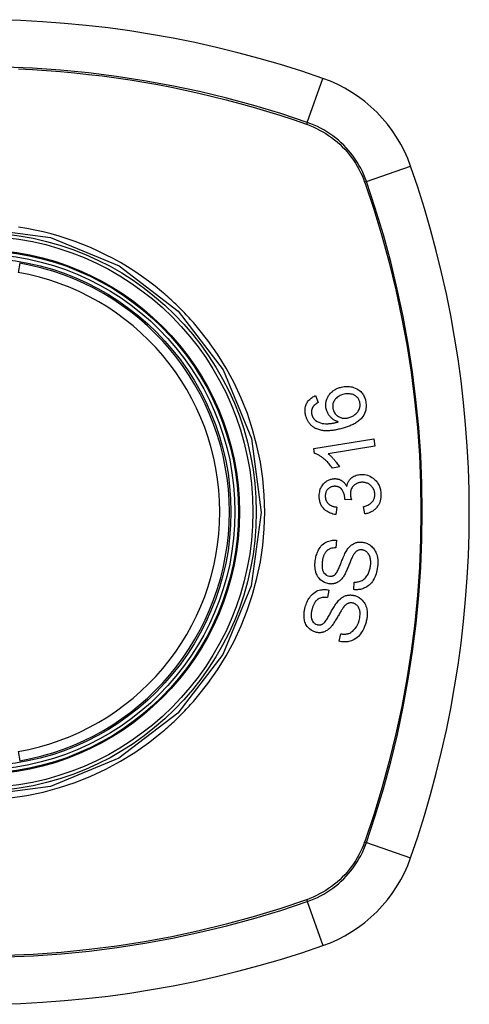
# Model space of a CAD drawing. Header units: inches. Extents: x 20 to 506, y 54 to 236.
# Tile 102 of 245: x 189.705 to 190.262, y 154.757 to 155.977. Entities that reach past the tile are written whole.
import ezdxf

# ---------------------------------------------------------------- set-up
doc = ezdxf.new("R2010")
doc.units = ezdxf.units.IN
doc.header["$MEASUREMENT"] = 0
doc.layers.add('Visible Edges(ANSI)', color=7, linetype='Continuous', lineweight=25)
doc.layers.add('Visible Tangent Edges(ANSI)', color=7, linetype='Continuous', lineweight=25)

msp = doc.modelspace()

# ---------------------------------------------------------------- linework, layer by layer
at = {"layer": 'Visible Edges(ANSI)'}
for p, q in [((190.0718, 155.5116), (190.0751, 155.503)), ((190.0694, 155.4458), (190.1437, 155.458)), ((190.1437, 155.458), (190.1452, 155.4489)), ((190.0704, 155.4399), (190.0694, 155.4458)), ((190.1452, 155.4489), (190.0873, 155.4394)), ((190.1013, 155.423), (190.0925, 155.4216)), ((190.1162, 155.3822), (190.1081, 155.3828)), ((190.0979, 155.3733), (190.0967, 155.3641)), ((190.1327, 155.3648), (190.1311, 155.374)), ((190.0975, 155.3321), (190.0969, 155.3226)), ((190.0883, 155.2704), (190.0864, 155.2611)), ((190.119, 155.271), (190.1195, 155.2804)), ((190.101, 155.2069), (190.1029, 155.2162))]:
    msp.add_line(p, q, dxfattribs=at)
at = {"layer": 'Visible Edges(ANSI)', "flags": 128}
for points in [[(190.0852, 155.4937), (190.0846, 155.4964), (190.0843, 155.4991), (190.0844, 155.5018), (190.0849, 155.5044), (190.0856, 155.5069), (190.0865, 155.5089), (190.0873, 155.5105), (190.0879, 155.5116), (190.0886, 155.5125), (190.0893, 155.5134), (190.09, 155.5143), (190.0908, 155.5151), (190.0916, 155.5159), (190.0925, 155.5167), (190.0933, 155.5174), (190.0943, 155.518), (190.0952, 155.5186), (190.0962, 155.5192), (190.0972, 155.5197), (190.0982, 155.5202), (190.0992, 155.5206), (190.1003, 155.521), (190.1014, 155.5214), (190.1024, 155.5217)], [(190.1056, 155.5128), (190.1044, 155.5124), (190.1031, 155.5119), (190.1019, 155.5114), (190.1008, 155.5108), (190.0996, 155.5101), (190.0986, 155.5094), (190.0975, 155.5085), (190.0966, 155.5076), (190.0958, 155.5066), (190.0951, 155.5057), (190.0946, 155.5047), (190.0941, 155.5039), (190.0938, 155.5031), (190.0935, 155.5024), (190.0933, 155.5016), (190.0931, 155.5008), (190.093, 155.4999), (190.0929, 155.4991), (190.0929, 155.4983), (190.0929, 155.4974), (190.093, 155.4966), (190.0931, 155.4958), (190.0933, 155.495), (190.0935, 155.4941)], [(190.1024, 155.5217), (190.104, 155.5221), (190.1056, 155.5225), (190.1072, 155.5227), (190.1089, 155.5228), (190.1105, 155.5229), (190.1121, 155.5229), (190.1137, 155.5227), (190.1153, 155.5225), (190.117, 155.5222), (190.1189, 155.5216), (190.1209, 155.5209), (190.1229, 155.5199), (190.1248, 155.5188), (190.1263, 155.5176), (190.1276, 155.5165), (190.1285, 155.5155), (190.1294, 155.5145), (190.1302, 155.5134), (190.1309, 155.5123), (190.1316, 155.5112), (190.1321, 155.51), (190.1327, 155.5087), (190.1331, 155.5075), (190.1335, 155.5062)], [(190.1264, 155.5039), (190.1261, 155.5047), (190.1258, 155.5054), (190.1255, 155.5061), (190.1252, 155.5068), (190.1248, 155.5074), (190.1243, 155.5081), (190.1239, 155.5087), (190.1233, 155.5092), (190.1228, 155.5098), (190.1222, 155.5103), (190.1216, 155.5108), (190.121, 155.5112), (190.1203, 155.5116), (190.1197, 155.512), (190.119, 155.5123), (190.1181, 155.5127), (190.117, 155.5131), (190.1156, 155.5134), (190.114, 155.5137), (190.1123, 155.5138), (190.1106, 155.5137), (190.1089, 155.5135), (190.1073, 155.5132), (190.1056, 155.5128)], [(190.0597, 155.4859), (190.0594, 155.4872), (190.0591, 155.4886), (190.0589, 155.4899), (190.0587, 155.4912), (190.0587, 155.4926), (190.0587, 155.4939), (190.0588, 155.4952), (190.059, 155.4965), (190.0593, 155.4978), (190.0596, 155.4991), (190.0601, 155.5003), (190.0606, 155.5015), (190.0612, 155.5026), (190.0619, 155.5037), (190.0627, 155.5048), (190.0635, 155.5058), (190.0644, 155.5067), (190.0653, 155.5076), (190.0663, 155.5084), (190.0673, 155.5091), (190.0684, 155.5098), (190.0695, 155.5105), (190.0707, 155.511), (190.0718, 155.5116)], [(190.0751, 155.503), (190.0747, 155.5028), (190.0744, 155.5026), (190.0741, 155.5025), (190.0738, 155.5023), (190.0735, 155.5021), (190.0732, 155.5019), (190.0729, 155.5017), (190.0726, 155.5015), (190.0723, 155.5013), (190.072, 155.501), (190.0717, 155.5008), (190.0714, 155.5006), (190.0711, 155.5004), (190.0708, 155.5001), (190.0705, 155.4999), (190.0703, 155.4997), (190.07, 155.4994), (190.0697, 155.4992), (190.0695, 155.4989), (190.0693, 155.4986), (190.069, 155.4983), (190.0688, 155.4981), (190.0686, 155.4978), (190.0684, 155.4975)], [(190.1335, 155.5062), (190.1346, 155.4997), (190.1339, 155.4933), (190.1316, 155.4874), (190.1291, 155.4838), (190.1281, 155.4827), (190.1271, 155.4817), (190.1261, 155.4809), (190.1251, 155.48), (190.124, 155.4792), (190.1229, 155.4785), (190.1218, 155.4778), (190.1207, 155.4771), (190.1195, 155.4765), (190.1183, 155.4758), (190.1171, 155.4753), (190.1159, 155.4747), (190.1146, 155.4742), (190.1134, 155.4737), (190.1121, 155.4732), (190.1108, 155.4727), (190.1096, 155.4723), (190.1083, 155.4719), (190.107, 155.4715), (190.1058, 155.4711)], [(190.1132, 155.4843), (190.1144, 155.4846), (190.1154, 155.485), (190.1165, 155.4855), (190.1175, 155.486), (190.1185, 155.4866), (190.1195, 155.4872), (190.1205, 155.488), (190.1214, 155.4887), (190.1223, 155.4896), (190.1231, 155.4904), (190.1239, 155.4913), (190.1246, 155.4923), (190.1252, 155.4933), (190.1257, 155.4944), (190.1261, 155.4955), (190.1264, 155.4966), (190.1266, 155.4976), (190.1268, 155.4985), (190.1269, 155.4995), (190.1269, 155.5004), (190.1268, 155.5013), (190.1267, 155.5021), (190.1266, 155.503), (190.1264, 155.5039)], [(190.0684, 155.4975), (190.0682, 155.4971), (190.068, 155.4967), (190.0678, 155.4963), (190.0676, 155.4959), (190.0674, 155.4955), (190.0673, 155.4951), (190.0672, 155.4947), (190.067, 155.4943), (190.0669, 155.4939), (190.0668, 155.4935), (190.0668, 155.4931), (190.0667, 155.4926), (190.0666, 155.4922), (190.0666, 155.4918), (190.0666, 155.4913), (190.0666, 155.4909), (190.0666, 155.4905), (190.0666, 155.49), (190.0667, 155.4896), (190.0668, 155.4892), (190.0668, 155.4887), (190.0669, 155.4883), (190.067, 155.4879), (190.0671, 155.4875)], [(190.0998, 155.4789), (190.0991, 155.4792), (190.0984, 155.4794), (190.0977, 155.4797), (190.097, 155.48), (190.0963, 155.4804), (190.0956, 155.4807), (190.0949, 155.4811), (190.0942, 155.4815), (190.0935, 155.4819), (190.0929, 155.4824), (190.0922, 155.483), (190.0915, 155.4835), (190.0909, 155.4842), (190.0902, 155.4848), (190.0896, 155.4856), (190.0889, 155.4864), (190.0883, 155.4872), (190.0877, 155.4881), (190.0872, 155.4889), (190.0867, 155.4899), (190.0863, 155.4908), (190.0859, 155.4917), (190.0855, 155.4927), (190.0852, 155.4937)], [(190.0935, 155.4941), (190.094, 155.4928), (190.0946, 155.4914), (190.0953, 155.4902), (190.0961, 155.489), (190.097, 155.488), (190.098, 155.487), (190.099, 155.4863), (190.1, 155.4856), (190.1008, 155.4852), (190.1016, 155.4848), (190.1024, 155.4845), (190.1032, 155.4842), (190.104, 155.4839), (190.1048, 155.4837), (190.1057, 155.4836), (190.1065, 155.4835), (190.1074, 155.4835), (190.1082, 155.4835), (190.1091, 155.4835), (190.1099, 155.4836), (190.1108, 155.4837), (190.1116, 155.4839), (190.1124, 155.4841), (190.1132, 155.4843)], [(190.0732, 155.4702), (190.0724, 155.4705), (190.0716, 155.4709), (190.0708, 155.4713), (190.07, 155.4718), (190.0693, 155.4722), (190.0686, 155.4727), (190.0679, 155.4733), (190.0672, 155.4738), (190.0665, 155.4744), (190.0659, 155.475), (190.0653, 155.4757), (190.0647, 155.4763), (190.0641, 155.477), (190.0636, 155.4778), (190.0631, 155.4785), (190.0626, 155.4793), (190.0621, 155.4801), (190.0617, 155.4809), (190.0613, 155.4817), (190.0609, 155.4825), (190.0606, 155.4833), (190.0603, 155.4842), (190.06, 155.4851), (190.0597, 155.4859)], [(190.0671, 155.4875), (190.0672, 155.4871), (190.0673, 155.4868), (190.0675, 155.4865), (190.0676, 155.4861), (190.0677, 155.4858), (190.0679, 155.4855), (190.068, 155.4852), (190.0682, 155.4849), (190.0683, 155.4846), (190.0685, 155.4843), (190.0687, 155.484), (190.0689, 155.4837), (190.069, 155.4834), (190.0692, 155.4831), (190.0695, 155.4829), (190.0697, 155.4826), (190.0699, 155.4823), (190.0701, 155.4821), (190.0704, 155.4818), (190.0706, 155.4816), (190.0708, 155.4814), (190.0711, 155.4812), (190.0714, 155.4809), (190.0716, 155.4807)], [(190.0716, 155.4807), (190.0736, 155.4794), (190.0756, 155.4784), (190.0778, 155.4776), (190.08, 155.4771), (190.0821, 155.4767), (190.0839, 155.4766), (190.0854, 155.4765), (190.0864, 155.4766), (190.0872, 155.4766), (190.0881, 155.4767), (190.0889, 155.4767), (190.0898, 155.4768), (190.0906, 155.477), (190.0915, 155.4771), (190.0923, 155.4772), (190.0932, 155.4774), (190.094, 155.4775), (190.0949, 155.4777), (190.0957, 155.4779), (190.0966, 155.4781), (190.0974, 155.4783), (190.0982, 155.4785), (190.0991, 155.4787), (190.0998, 155.4789)], [(190.1058, 155.4711), (190.1044, 155.4707), (190.1029, 155.4704), (190.1015, 155.47), (190.1001, 155.4697), (190.0987, 155.4694), (190.0972, 155.4691), (190.0958, 155.4688), (190.0944, 155.4686), (190.093, 155.4684), (190.0916, 155.4682), (190.0902, 155.4681), (190.0888, 155.468), (190.0874, 155.4679), (190.0861, 155.4679), (190.0847, 155.4679), (190.0834, 155.4679), (190.0821, 155.468), (190.0808, 155.4682), (190.0795, 155.4684), (190.0782, 155.4686), (190.0769, 155.4689), (190.0756, 155.4693), (190.0744, 155.4697), (190.0732, 155.4702)], [(190.0925, 155.4216), (190.0914, 155.4231), (190.0904, 155.4244), (190.0894, 155.4257), (190.0884, 155.427), (190.0874, 155.4281), (190.0864, 155.4292), (190.0854, 155.4302), (190.0844, 155.4311), (190.0834, 155.432), (190.0825, 155.4328), (190.0816, 155.4335), (190.0807, 155.4342), (190.0798, 155.4349), (190.079, 155.4355), (190.0782, 155.436), (190.0774, 155.4366), (190.0766, 155.4371), (190.0757, 155.4376), (190.0749, 155.438), (190.074, 155.4385), (190.0731, 155.4389), (190.0722, 155.4393), (190.0713, 155.4396), (190.0704, 155.4399)], [(190.0873, 155.4394), (190.0879, 155.439), (190.0884, 155.4386), (190.0889, 155.4381), (190.0894, 155.4377), (190.0899, 155.4372), (190.0904, 155.4368), (190.0909, 155.4363), (190.0914, 155.4358), (190.0919, 155.4353), (190.0923, 155.4348), (190.0928, 155.4343), (190.0933, 155.4338), (190.0937, 155.4333), (190.0942, 155.4328), (190.0947, 155.4322), (190.0952, 155.4315), (190.0959, 155.4307), (190.0966, 155.4298), (190.0974, 155.4288), (190.0982, 155.4278), (190.099, 155.4266), (190.0998, 155.4255), (190.1005, 155.4243), (190.1013, 155.423)], [(190.0763, 155.3857), (190.0762, 155.3873), (190.0763, 155.389), (190.0765, 155.3906), (190.0768, 155.3922), (190.0771, 155.3938), (190.0776, 155.3953), (190.0782, 155.3968), (190.0789, 155.3983), (190.0797, 155.3996), (190.0806, 155.4009), (190.0815, 155.4022), (190.0826, 155.4033), (190.0837, 155.4042), (190.0847, 155.4051), (190.0858, 155.4058), (190.0868, 155.4063), (190.0877, 155.4068), (190.0887, 155.4072), (190.0896, 155.4076), (190.0906, 155.4079), (190.0916, 155.4081), (190.0926, 155.4083), (190.0936, 155.4085), (190.0946, 155.4085)], [(190.0946, 155.4085), (190.0953, 155.4086), (190.096, 155.4086), (190.0967, 155.4085), (190.0974, 155.4085), (190.0981, 155.4084), (190.0988, 155.4082), (190.0994, 155.4081), (190.1001, 155.4079), (190.1008, 155.4077), (190.1014, 155.4074), (190.1021, 155.4072), (190.1027, 155.4068), (190.1034, 155.4065), (190.1042, 155.406), (190.1049, 155.4055), (190.1056, 155.405), (190.1063, 155.4043), (190.107, 155.4037), (190.1076, 155.403), (190.1083, 155.4022), (190.1088, 155.4014), (190.1094, 155.4006), (190.1099, 155.3998), (190.1103, 155.3989)], [(190.1103, 155.3989), (190.1105, 155.3997), (190.1107, 155.4005), (190.1109, 155.4012), (190.1111, 155.402), (190.1114, 155.4027), (190.1117, 155.4035), (190.112, 155.4042), (190.1124, 155.4049), (190.1128, 155.4056), (190.1132, 155.4062), (190.1137, 155.4069), (190.1141, 155.4075), (190.1147, 155.4081), (190.1152, 155.4087), (190.116, 155.4093), (190.1168, 155.4101), (190.1179, 155.4108), (190.1192, 155.4115), (190.1206, 155.4122), (190.122, 155.4127), (190.1235, 155.4131), (190.125, 155.4134), (190.1266, 155.4136), (190.1281, 155.4138)], [(190.1287, 155.404), (190.1279, 155.4039), (190.127, 155.4038), (190.1262, 155.4037), (190.1254, 155.4035), (190.1246, 155.4033), (190.1238, 155.403), (190.123, 155.4027), (190.1222, 155.4023), (190.1215, 155.4019), (190.1208, 155.4014), (190.1201, 155.4009), (190.1194, 155.4003), (190.1188, 155.3997), (190.1182, 155.3991), (190.1176, 155.3983), (190.117, 155.3974), (190.1164, 155.3965), (190.116, 155.3954), (190.1156, 155.3944), (190.1153, 155.3933), (190.115, 155.3921), (190.1149, 155.391), (190.1148, 155.3898), (190.1149, 155.3887)], [(190.1281, 155.4138), (190.1301, 155.4138), (190.1322, 155.4136), (190.1342, 155.4133), (190.1361, 155.4128), (190.138, 155.4121), (190.1398, 155.4112), (190.1416, 155.4101), (190.1432, 155.409), (190.1445, 155.4078), (190.1457, 155.4067), (190.1467, 155.4057), (190.1475, 155.4046), (190.1483, 155.4036), (190.149, 155.4024), (190.1497, 155.4013), (190.1503, 155.4001), (190.1508, 155.3988), (190.1513, 155.3976), (190.1517, 155.3963), (190.152, 155.395), (190.1523, 155.3937), (190.1525, 155.3923), (190.1526, 155.391), (190.1527, 155.3896)], [(190.1451, 155.3893), (190.145, 155.3905), (190.1448, 155.3917), (190.1446, 155.3929), (190.1442, 155.394), (190.1438, 155.3951), (190.1432, 155.3962), (190.1426, 155.3972), (190.1419, 155.3981), (190.1412, 155.399), (190.1405, 155.3997), (190.1398, 155.4003), (190.139, 155.4009), (190.1383, 155.4015), (190.1375, 155.402), (190.1367, 155.4024), (190.1359, 155.4028), (190.135, 155.4031), (190.1341, 155.4034), (190.1333, 155.4036), (190.1324, 155.4038), (190.1315, 155.4039), (190.1306, 155.404), (190.1297, 155.404), (190.1287, 155.404)], [(190.0949, 155.3991), (190.0942, 155.399), (190.0934, 155.3989), (190.0926, 155.3988), (190.0919, 155.3986), (190.0912, 155.3983), (190.0904, 155.398), (190.0898, 155.3977), (190.0891, 155.3973), (190.0885, 155.3969), (190.0878, 155.3964), (190.0873, 155.3958), (190.0867, 155.3953), (190.0862, 155.3946), (190.0857, 155.394), (190.0853, 155.3933), (190.0849, 155.3926), (190.0846, 155.3918), (190.0843, 155.3911), (190.0841, 155.3903), (190.084, 155.3895), (190.0839, 155.3887), (190.0838, 155.3879), (190.0838, 155.3871), (190.0838, 155.3862)], [(190.1081, 155.3843), (190.1076, 155.388), (190.1065, 155.3915), (190.1048, 155.3945), (190.1034, 155.3962), (190.1028, 155.3967), (190.1025, 155.397), (190.1021, 155.3972), (190.1017, 155.3975), (190.1014, 155.3977), (190.101, 155.3979), (190.1006, 155.3981), (190.1002, 155.3983), (190.0997, 155.3984), (190.0993, 155.3986), (190.0989, 155.3987), (190.0985, 155.3988), (190.098, 155.3989), (190.0976, 155.3989), (190.0971, 155.399), (190.0967, 155.399), (190.0963, 155.3991), (190.0958, 155.3991), (190.0954, 155.3991), (190.0949, 155.3991)], [(190.0967, 155.3641), (190.095, 155.3643), (190.0933, 155.3647), (190.0917, 155.3652), (190.09, 155.3657), (190.0885, 155.3664), (190.0869, 155.3672), (190.0855, 155.3681), (190.0842, 155.369), (190.0831, 155.37), (190.0822, 155.3709), (190.0814, 155.3718), (190.0807, 155.3727), (190.08, 155.3736), (190.0794, 155.3746), (190.0788, 155.3756), (190.0783, 155.3766), (190.0779, 155.3777), (190.0775, 155.3788), (190.0771, 155.3799), (190.0769, 155.381), (190.0766, 155.3822), (190.0765, 155.3834), (190.0763, 155.3845), (190.0763, 155.3857)], [(190.0838, 155.3862), (190.0839, 155.3849), (190.0841, 155.3836), (190.0845, 155.3824), (190.0849, 155.3812), (190.0855, 155.3801), (190.0862, 155.3791), (190.0868, 155.3783), (190.0874, 155.3776), (190.088, 155.3771), (190.0885, 155.3766), (190.0891, 155.3762), (190.0897, 155.3758), (190.0903, 155.3755), (190.091, 155.3751), (190.0916, 155.3748), (190.0923, 155.3746), (190.093, 155.3743), (190.0937, 155.3741), (190.0944, 155.3739), (190.0951, 155.3738), (190.0958, 155.3736), (190.0965, 155.3735), (190.0972, 155.3734), (190.0979, 155.3733)], [(190.1081, 155.3828), (190.1081, 155.3829), (190.1081, 155.383), (190.1081, 155.383), (190.1081, 155.3831), (190.1081, 155.3832), (190.1081, 155.3832), (190.1081, 155.3833), (190.1081, 155.3833), (190.1081, 155.3834), (190.1081, 155.3835), (190.1081, 155.3835), (190.1081, 155.3836), (190.1081, 155.3837), (190.1081, 155.3837), (190.1081, 155.3838), (190.1081, 155.3838), (190.1081, 155.3839), (190.1081, 155.384), (190.1081, 155.384), (190.1081, 155.3841), (190.1081, 155.3841), (190.1081, 155.3842), (190.1081, 155.3843), (190.1081, 155.3843)], [(190.1149, 155.3887), (190.1149, 155.3884), (190.1149, 155.3881), (190.1149, 155.3879), (190.1149, 155.3876), (190.115, 155.3873), (190.115, 155.3871), (190.1151, 155.3868), (190.1151, 155.3865), (190.1152, 155.3862), (190.1152, 155.386), (190.1153, 155.3857), (190.1153, 155.3854), (190.1154, 155.3852), (190.1154, 155.3849), (190.1155, 155.3846), (190.1156, 155.3843), (190.1157, 155.3841), (190.1157, 155.3838), (190.1158, 155.3835), (190.1159, 155.3833), (190.116, 155.383), (190.116, 155.3828), (190.1161, 155.3825), (190.1162, 155.3822)], [(190.1311, 155.374), (190.1321, 155.3742), (190.1332, 155.3746), (190.1343, 155.3749), (190.1354, 155.3754), (190.1365, 155.3758), (190.1375, 155.3763), (190.1385, 155.3769), (190.1394, 155.3775), (190.1403, 155.3782), (190.1412, 155.3789), (190.1419, 155.3797), (190.1426, 155.3805), (190.1431, 155.3812), (190.1435, 155.3819), (190.1438, 155.3826), (190.1441, 155.3833), (190.1444, 155.384), (190.1446, 155.3847), (190.1448, 155.3855), (190.1449, 155.3862), (190.145, 155.387), (190.1451, 155.3878), (190.1451, 155.3885), (190.1451, 155.3893)], [(190.1527, 155.3896), (190.1527, 155.3875), (190.1526, 155.3853), (190.1523, 155.3832), (190.1518, 155.3811), (190.1512, 155.3791), (190.1504, 155.3772), (190.1495, 155.3756), (190.1486, 155.3743), (190.1478, 155.3732), (190.147, 155.3722), (190.1462, 155.3714), (190.1453, 155.3705), (190.1444, 155.3698), (190.1435, 155.369), (190.1425, 155.3684), (190.1415, 155.3678), (190.1404, 155.3672), (190.1394, 155.3667), (190.1383, 155.3663), (190.1372, 155.3659), (190.1361, 155.3655), (190.135, 155.3652), (190.1338, 155.365), (190.1327, 155.3648)], [(190.0714, 155.3072), (190.0716, 155.3088), (190.0719, 155.3103), (190.0722, 155.3118), (190.0726, 155.3133), (190.0731, 155.3147), (190.0736, 155.3162), (190.0741, 155.3176), (190.0748, 155.319), (190.0755, 155.3204), (190.0763, 155.3217), (190.0772, 155.3232), (190.0784, 155.3247), (190.0798, 155.3263), (190.0815, 155.3277), (190.0832, 155.3289), (190.085, 155.3299), (190.0866, 155.3307), (190.0882, 155.3312), (190.0897, 155.3316), (190.0913, 155.3319), (190.0928, 155.3321), (190.0944, 155.3322), (190.0959, 155.3322), (190.0975, 155.3321)], [(190.1103, 155.3196), (190.111, 155.3207), (190.1118, 155.3218), (190.1126, 155.3228), (190.1135, 155.3238), (190.1144, 155.3248), (190.1154, 155.3256), (190.1164, 155.3264), (190.1175, 155.3271), (190.1185, 155.3277), (190.1194, 155.3282), (190.1203, 155.3286), (190.1212, 155.3289), (190.122, 155.3292), (190.1227, 155.3294), (190.1235, 155.3296), (190.1242, 155.3297), (190.125, 155.3298), (190.1257, 155.3299), (190.1264, 155.3299), (190.1272, 155.3299), (190.1279, 155.3299), (190.1287, 155.3299), (190.1294, 155.3298), (190.1302, 155.3297)], [(190.1302, 155.3297), (190.1313, 155.3295), (190.1325, 155.3293), (190.1336, 155.3289), (190.1348, 155.3285), (190.1359, 155.3281), (190.1369, 155.3275), (190.138, 155.3269), (190.139, 155.3263), (190.1399, 155.3255), (190.1409, 155.3247), (190.142, 155.3238), (190.1429, 155.3227), (190.1439, 155.3215), (190.1448, 155.3202), (190.1456, 155.3188), (190.1463, 155.3174), (190.1469, 155.316), (190.1475, 155.3145), (190.148, 155.3128), (190.1484, 155.3107), (190.1488, 155.3081), (190.149, 155.3051), (190.1489, 155.3021), (190.1486, 155.2991)], [(190.0969, 155.3226), (190.0953, 155.3226), (190.0936, 155.3225), (190.092, 155.3222), (190.0904, 155.3218), (190.0889, 155.3212), (190.0874, 155.3204), (190.0862, 155.3195), (190.0852, 155.3186), (190.0845, 155.3179), (190.084, 155.3172), (190.0835, 155.3165), (190.0831, 155.3159), (190.0827, 155.3151), (190.0823, 155.3144), (190.082, 155.3136), (190.0817, 155.3129), (190.0814, 155.3121), (190.0811, 155.3113), (190.0809, 155.3105), (190.0807, 155.3097), (190.0805, 155.3089), (190.0803, 155.308), (190.0802, 155.3072), (190.0801, 155.3064)], [(190.0958, 155.2896), (190.0965, 155.2903), (190.0972, 155.2912), (190.0979, 155.2922), (190.0986, 155.2933), (190.0992, 155.2946), (190.0999, 155.2959), (190.1005, 155.2971), (190.101, 155.2984), (190.1015, 155.2996), (190.102, 155.3008), (190.1025, 155.302), (190.103, 155.3032), (190.1034, 155.3044), (190.1039, 155.3056), (190.1044, 155.3069), (190.1049, 155.3082), (190.1055, 155.3096), (190.1061, 155.311), (190.1067, 155.3125), (190.1074, 155.314), (190.1081, 155.3156), (190.1088, 155.3171), (190.1096, 155.3184), (190.1103, 155.3196)], [(190.1297, 155.3202), (190.129, 155.3202), (190.1283, 155.3203), (190.1276, 155.3203), (190.1269, 155.3202), (190.1262, 155.3201), (190.1255, 155.3199), (190.1248, 155.3197), (190.1242, 155.3195), (190.1236, 155.3192), (190.1231, 155.3189), (190.1226, 155.3186), (190.1222, 155.3182), (190.1217, 155.3179), (190.1213, 155.3175), (190.1209, 155.3171), (190.1205, 155.3167), (190.1202, 155.3162), (190.1198, 155.3158), (190.1195, 155.3153), (190.1192, 155.3149), (190.1189, 155.3144), (190.1186, 155.3139), (190.1183, 155.3134), (190.118, 155.3129)], [(190.1397, 155.2999), (190.1399, 155.3012), (190.14, 155.3024), (190.14, 155.3036), (190.1401, 155.3049), (190.14, 155.3061), (190.1399, 155.3073), (190.1397, 155.3086), (190.1395, 155.3098), (190.1392, 155.311), (190.1389, 155.3121), (190.1384, 155.3133), (190.1379, 155.3143), (190.1373, 155.3154), (190.1366, 155.3163), (190.1358, 155.3171), (190.1351, 155.3178), (190.1344, 155.3183), (190.1337, 155.3187), (190.1331, 155.3191), (190.1325, 155.3194), (190.1318, 155.3196), (190.1311, 155.3199), (190.1304, 155.32), (190.1297, 155.3202)], [(190.0882, 155.2781), (190.0828, 155.2797), (190.0782, 155.2827), (190.0756, 155.2855), (190.0746, 155.287), (190.0738, 155.2884), (190.0731, 155.2898), (190.0726, 155.2911), (190.0722, 155.2923), (190.072, 155.2933), (190.0717, 155.2942), (190.0716, 155.2951), (190.0714, 155.296), (190.0713, 155.2969), (190.0711, 155.2979), (190.0711, 155.2988), (190.071, 155.2997), (190.071, 155.3007), (190.071, 155.3016), (190.071, 155.3025), (190.071, 155.3035), (190.0711, 155.3044), (190.0711, 155.3054), (190.0712, 155.3063), (190.0714, 155.3072)], [(190.0801, 155.3064), (190.08, 155.3057), (190.0799, 155.3051), (190.0798, 155.3044), (190.0798, 155.3038), (190.0797, 155.3031), (190.0797, 155.3025), (190.0797, 155.3018), (190.0797, 155.3011), (190.0797, 155.3005), (190.0797, 155.2998), (190.0798, 155.2991), (190.0798, 155.2985), (190.0799, 155.2978), (190.08, 155.2972), (190.0801, 155.2965), (190.0803, 155.2959), (190.0805, 155.2953), (190.0807, 155.2946), (190.0812, 155.2935), (190.0821, 155.292), (190.0835, 155.2904), (190.085, 155.2891), (190.0869, 155.2882), (190.0888, 155.2877)], [(190.118, 155.3129), (190.1176, 155.3122), (190.1173, 155.3115), (190.1169, 155.3106), (190.1164, 155.3097), (190.116, 155.3086), (190.1155, 155.3075), (190.115, 155.3064), (190.1146, 155.3052), (190.1141, 155.3039), (190.1135, 155.3027), (190.113, 155.3014), (190.1125, 155.3001), (190.112, 155.2988), (190.1114, 155.2975), (190.1109, 155.2963), (190.1104, 155.295), (190.1098, 155.2939), (190.1093, 155.2927), (190.1088, 155.2916), (190.1082, 155.2904), (190.1076, 155.2893), (190.107, 155.2883), (190.1064, 155.2873), (190.1058, 155.2864)], [(190.1486, 155.2991), (190.1478, 155.2948), (190.1467, 155.2906), (190.1455, 155.2872), (190.1443, 155.2846), (190.1432, 155.2826), (190.1422, 155.281), (190.141, 155.2795), (190.1397, 155.278), (190.1383, 155.2767), (190.1368, 155.2755), (190.1353, 155.2745), (190.1338, 155.2737), (190.1324, 155.273), (190.131, 155.2724), (190.1298, 155.272), (190.1286, 155.2716), (190.1274, 155.2713), (190.1262, 155.2711), (190.125, 155.271), (190.1238, 155.2709), (190.1226, 155.2708), (190.1214, 155.2708), (190.1202, 155.2709), (190.119, 155.271)], [(190.1195, 155.2804), (190.1208, 155.2804), (190.1221, 155.2804), (190.1234, 155.2806), (190.1246, 155.2807), (190.1259, 155.281), (190.1271, 155.2814), (190.1284, 155.2818), (190.1295, 155.2824), (190.1306, 155.2831), (190.1317, 155.2839), (190.1328, 155.2848), (190.1337, 155.2858), (190.1346, 155.2869), (190.1354, 155.288), (190.1361, 155.2891), (190.1367, 155.2902), (190.1373, 155.2914), (190.1378, 155.2925), (190.1382, 155.2937), (190.1386, 155.2949), (190.139, 155.2962), (190.1393, 155.2974), (190.1395, 155.2987), (190.1397, 155.2999)], [(190.1058, 155.2864), (190.1051, 155.2854), (190.1043, 155.2845), (190.1035, 155.2836), (190.1027, 155.2828), (190.1018, 155.282), (190.1009, 155.2813), (190.1, 155.2806), (190.099, 155.2801), (190.0981, 155.2796), (190.0973, 155.2792), (190.0965, 155.2789), (190.0958, 155.2787), (190.0951, 155.2785), (190.0945, 155.2784), (190.0939, 155.2782), (190.0933, 155.2781), (190.0926, 155.278), (190.092, 155.278), (190.0914, 155.278), (190.0907, 155.2779), (190.0901, 155.278), (190.0894, 155.278), (190.0888, 155.2781), (190.0882, 155.2781)], [(190.0888, 155.2877), (190.0891, 155.2876), (190.0894, 155.2876), (190.0898, 155.2876), (190.0901, 155.2876), (190.0904, 155.2876), (190.0907, 155.2876), (190.091, 155.2876), (190.0913, 155.2876), (190.0916, 155.2877), (190.0919, 155.2877), (190.0922, 155.2878), (190.0925, 155.2879), (190.0928, 155.288), (190.0931, 155.2881), (190.0934, 155.2882), (190.0937, 155.2883), (190.094, 155.2884), (190.0943, 155.2886), (190.0946, 155.2887), (190.0948, 155.2889), (190.0951, 155.2891), (190.0953, 155.2892), (190.0956, 155.2894), (190.0958, 155.2896)], [(190.0589, 155.2494), (190.0594, 155.251), (190.06, 155.2526), (190.0606, 155.2542), (190.0612, 155.2557), (190.0619, 155.2572), (190.0627, 155.2586), (190.0635, 155.26), (190.0645, 155.2614), (190.0655, 155.2627), (190.0666, 155.264), (190.0679, 155.2654), (190.0694, 155.2667), (190.0711, 155.2679), (190.0729, 155.2689), (190.0746, 155.2697), (190.0763, 155.2703), (190.078, 155.2707), (190.0795, 155.2709), (190.0809, 155.2711), (190.0824, 155.2711), (190.0839, 155.2711), (190.0854, 155.271), (190.0868, 155.2707), (190.0883, 155.2704)], [(190.0864, 155.2611), (190.0851, 155.2613), (190.0837, 155.2614), (190.0824, 155.2614), (190.0811, 155.2614), (190.0798, 155.2612), (190.0785, 155.2609), (190.0773, 155.2605), (190.0761, 155.26), (190.0749, 155.2593), (190.074, 155.2586), (190.0731, 155.2579), (190.0724, 155.2572), (190.0718, 155.2565), (190.0713, 155.2558), (190.0708, 155.255), (190.0703, 155.2542), (190.0698, 155.2534), (190.0694, 155.2526), (190.069, 155.2518), (190.0686, 155.2509), (190.0683, 155.2501), (190.068, 155.2492), (190.0677, 155.2483), (190.0675, 155.2474)], [(190.0807, 155.2286), (190.0815, 155.2292), (190.0823, 155.2299), (190.0831, 155.2308), (190.0839, 155.2318), (190.0847, 155.233), (190.0855, 155.2341), (190.0863, 155.2353), (190.0871, 155.2365), (190.0878, 155.2377), (190.0884, 155.2388), (190.0891, 155.2399), (190.0897, 155.2411), (190.0903, 155.2422), (190.091, 155.2433), (190.0916, 155.2445), (190.0923, 155.2458), (190.093, 155.247), (190.0938, 155.2483), (190.0947, 155.2497), (190.0955, 155.2512), (190.0965, 155.2526), (190.0974, 155.254), (190.0983, 155.2552), (190.0992, 155.2563)], [(190.0992, 155.2563), (190.1001, 155.2573), (190.101, 155.2583), (190.102, 155.2592), (190.103, 155.26), (190.104, 155.2608), (190.1051, 155.2615), (190.1062, 155.2622), (190.1073, 155.2627), (190.1084, 155.2632), (190.1094, 155.2635), (190.1104, 155.2638), (190.1113, 155.264), (190.1121, 155.2642), (190.1129, 155.2643), (190.1136, 155.2643), (190.1144, 155.2644), (190.1151, 155.2644), (190.1159, 155.2643), (190.1166, 155.2643), (190.1174, 155.2642), (190.1181, 155.2641), (190.1188, 155.2639), (190.1196, 155.2637), (190.1203, 155.2635)], [(190.1203, 155.2635), (190.1231, 155.2625), (190.1257, 155.2611), (190.1279, 155.2595), (190.1296, 155.2578), (190.1308, 155.2564), (190.1318, 155.2551), (190.1327, 155.2536), (190.1335, 155.2521), (190.1341, 155.2505), (190.1347, 155.2489), (190.1351, 155.2473), (190.1354, 155.2458), (190.1356, 155.2443), (190.1357, 155.243), (190.1357, 155.2417), (190.1358, 155.2405), (190.1357, 155.2393), (190.1356, 155.238), (190.1355, 155.2368), (190.1353, 155.2355), (190.1351, 155.2343), (190.1349, 155.2331), (190.1346, 155.2319), (190.1343, 155.2307)], [(190.0715, 155.2183), (190.0687, 155.2194), (190.0661, 155.2208), (190.064, 155.2225), (190.0624, 155.2241), (190.0614, 155.2253), (190.0606, 155.2266), (190.0598, 155.2279), (190.0592, 155.2293), (190.0586, 155.2308), (190.0582, 155.2322), (190.0579, 155.2337), (190.0576, 155.2351), (190.0575, 155.2365), (190.0574, 155.2378), (190.0574, 155.239), (190.0574, 155.2402), (190.0575, 155.2414), (190.0576, 155.2425), (190.0577, 155.2437), (190.0579, 155.2449), (190.0581, 155.246), (190.0583, 155.2472), (190.0586, 155.2483), (190.0589, 155.2494)], [(190.0675, 155.2474), (190.0673, 155.2467), (190.0671, 155.246), (190.0669, 155.2453), (190.0667, 155.2446), (190.0666, 155.2438), (190.0665, 155.2431), (190.0663, 155.2424), (190.0662, 155.2417), (190.0662, 155.2409), (190.0661, 155.2402), (190.0661, 155.2394), (190.0661, 155.2387), (190.0661, 155.238), (190.0662, 155.2372), (190.0663, 155.2365), (190.0665, 155.2356), (190.0668, 155.2345), (190.0673, 155.2333), (190.0679, 155.232), (190.0688, 155.2308), (190.0698, 155.2297), (190.0709, 155.2288), (190.0722, 155.2282), (190.0735, 155.2277)], [(190.1059, 155.2486), (190.1055, 155.248), (190.105, 155.2473), (190.1045, 155.2465), (190.1039, 155.2456), (190.1033, 155.2446), (190.1027, 155.2436), (190.1021, 155.2425), (190.1014, 155.2414), (190.1008, 155.2403), (190.1001, 155.2391), (190.0994, 155.2379), (190.0987, 155.2367), (190.098, 155.2355), (190.0973, 155.2343), (190.0966, 155.2331), (190.0959, 155.232), (190.0952, 155.2309), (190.0945, 155.2298), (190.0938, 155.2287), (190.0931, 155.2277), (190.0923, 155.2267), (190.0916, 155.2257), (190.0909, 155.2248), (190.0901, 155.224)], [(190.1185, 155.2541), (190.1178, 155.2543), (190.1171, 155.2545), (190.1163, 155.2545), (190.1156, 155.2546), (190.1149, 155.2545), (190.1141, 155.2545), (190.1134, 155.2543), (190.1127, 155.2541), (190.1121, 155.2539), (190.1116, 155.2537), (190.111, 155.2534), (190.1106, 155.2531), (190.1101, 155.2529), (190.1097, 155.2525), (190.1093, 155.2522), (190.1088, 155.2519), (190.1084, 155.2515), (190.108, 155.2511), (190.1077, 155.2507), (190.1073, 155.2503), (190.1069, 155.2499), (190.1066, 155.2494), (190.1062, 155.249), (190.1059, 155.2486)], [(190.1256, 155.2327), (190.1261, 155.2344), (190.1264, 155.2362), (190.1267, 155.238), (190.1268, 155.2398), (190.1268, 155.2414), (190.1268, 155.2429), (190.1266, 155.2441), (190.1264, 155.2452), (190.1262, 155.2462), (190.1258, 155.2472), (190.1254, 155.2481), (190.125, 155.2491), (190.1244, 155.2499), (190.1238, 155.2507), (190.1233, 155.2513), (190.1227, 155.2518), (190.1222, 155.2522), (190.1217, 155.2526), (190.1212, 155.2529), (190.1207, 155.2532), (190.1202, 155.2535), (190.1196, 155.2537), (190.1191, 155.254), (190.1185, 155.2541)], [(190.1029, 155.2162), (190.1036, 155.2161), (190.1043, 155.216), (190.105, 155.2159), (190.1058, 155.2158), (190.1065, 155.2158), (190.1072, 155.2158), (190.108, 155.2158), (190.1087, 155.2159), (190.1094, 155.2159), (190.1102, 155.216), (190.1109, 155.2162), (190.1116, 155.2163), (190.1123, 155.2165), (190.1131, 155.2168), (190.114, 155.2172), (190.1152, 155.2177), (190.1164, 155.2186), (190.1178, 155.2196), (190.1193, 155.2211), (190.1208, 155.2229), (190.1223, 155.225), (190.1236, 155.2275), (190.1247, 155.23), (190.1256, 155.2327)], [(190.0901, 155.224), (190.0893, 155.2232), (190.0884, 155.2224), (190.0875, 155.2216), (190.0866, 155.2209), (190.0856, 155.2203), (190.0846, 155.2197), (190.0836, 155.2191), (190.0826, 155.2187), (190.0816, 155.2184), (190.0808, 155.2181), (190.0799, 155.2179), (190.0792, 155.2178), (190.0785, 155.2177), (190.0779, 155.2176), (190.0772, 155.2176), (190.0766, 155.2176), (190.0759, 155.2176), (190.0753, 155.2176), (190.0747, 155.2177), (190.074, 155.2178), (190.0734, 155.2179), (190.0728, 155.218), (190.0722, 155.2181), (190.0715, 155.2183)], [(190.0735, 155.2277), (190.0738, 155.2276), (190.0741, 155.2275), (190.0744, 155.2274), (190.0747, 155.2274), (190.075, 155.2273), (190.0753, 155.2273), (190.0757, 155.2273), (190.076, 155.2273), (190.0763, 155.2273), (190.0766, 155.2273), (190.0769, 155.2273), (190.0772, 155.2273), (190.0775, 155.2274), (190.0778, 155.2274), (190.0781, 155.2275), (190.0784, 155.2276), (190.0787, 155.2277), (190.079, 155.2278), (190.0793, 155.2279), (190.0796, 155.228), (190.0799, 155.2282), (190.0802, 155.2283), (190.0805, 155.2285), (190.0807, 155.2286)], [(190.1343, 155.2307), (190.1334, 155.228), (190.1325, 155.2254), (190.1314, 155.2228), (190.1302, 155.2203), (190.1288, 155.2181), (190.1275, 155.2161), (190.1261, 155.2144), (190.1247, 155.2129), (190.1231, 155.2115), (190.1214, 155.2102), (190.1197, 155.2091), (190.1179, 155.2082), (190.1162, 155.2075), (190.1145, 155.207), (190.113, 155.2066), (190.1116, 155.2064), (190.1103, 155.2062), (190.1089, 155.2061), (190.1076, 155.2061), (190.1063, 155.2061), (190.105, 155.2062), (190.1037, 155.2064), (190.1023, 155.2066), (190.101, 155.2069)]]:
    msp.add_lwpolyline(points, dxfattribs=at)
at = {"layer": 'Visible Edges(ANSI)'}
for radius in [0.3199, 0.315]:
    msp.add_circle((189.6519, 155.3672), radius, dxfattribs=at)
for centre, radius, start, end in [((189.6519, 154.6782), 1.2992, 70.7337, 109.2663), ((190.0222, 155.7374), 0.1772, 19.2663, 70.7337), ((188.963, 155.3672), 1.2992, 340.7337, 19.2663), ((189.6519, 155.3672), 0.313, 279.784, 80.216), ((190.0222, 154.997), 0.1772, 289.2663, 340.7337), ((189.6519, 156.0562), 1.2992, 250.7337, 289.2663)]:
    msp.add_arc(centre, radius, start, end, dxfattribs=at)
at = {"layer": 'Visible Tangent Edges(ANSI)'}
for p, q in [((190.0615, 155.85), (190.0806, 155.9047)), ((190.0603, 155.8479), (190.0607, 155.8478)), ((190.1348, 155.7768), (190.1894, 155.7959)), ((190.1325, 155.776), (190.1327, 155.7755)), ((189.7051, 155.6756), (189.7031, 155.664)), ((189.7031, 155.0704), (189.7051, 155.0588)), ((190.1327, 154.9589), (190.1325, 154.9584)), ((190.1348, 154.9576), (190.1894, 154.9385)), ((190.0607, 154.8866), (190.0603, 154.8865)), ((190.0615, 154.8844), (190.0806, 154.8297))]:
    msp.add_line(p, q, dxfattribs=at)
at = {"layer": 'Visible Tangent Edges(ANSI)', "flags": 128}
for points in [[(190.0615, 155.85), (190.0286, 155.861), (189.9954, 155.871), (189.9618, 155.8801), (189.9279, 155.8883), (189.8938, 155.8955), (189.8595, 155.9018), (189.825, 155.9071), (189.7904, 155.9115), (189.7557, 155.9149), (189.721, 155.9173), (189.6863, 155.9187)], [(189.7038, 155.9164), (189.7211, 155.9156), (189.7384, 155.9145), (189.7557, 155.9132), (189.773, 155.9116), (189.7903, 155.9097), (189.8075, 155.9077), (189.8247, 155.9054), (189.8419, 155.9028), (189.8591, 155.9), (189.8762, 155.8969), (189.8933, 155.8937), (189.9103, 155.8901), (189.9272, 155.8864), (189.9441, 155.8824), (189.961, 155.8781), (189.9777, 155.8737), (189.9944, 155.869), (190.011, 155.8641), (190.0275, 155.8589), (190.0439, 155.8536), (190.0603, 155.8479)], [(190.0607, 155.8478), (190.0648, 155.8462), (190.0689, 155.8445), (190.0728, 155.8427), (190.0767, 155.8407), (190.0806, 155.8386), (190.0843, 155.8363), (190.0879, 155.8339), (190.0915, 155.8314), (190.095, 155.8287), (190.0983, 155.8259), (190.1016, 155.823), (190.1047, 155.82), (190.1078, 155.8168), (190.1107, 155.8136), (190.1135, 155.8102), (190.1161, 155.8068), (190.1187, 155.8032), (190.1211, 155.7996), (190.1233, 155.7958), (190.1254, 155.792), (190.1274, 155.7881), (190.1293, 155.7841), (190.131, 155.7801), (190.1325, 155.776)], [(190.1348, 155.7768), (190.1332, 155.781), (190.1315, 155.7851), (190.1297, 155.7892), (190.1277, 155.7932), (190.1255, 155.7971), (190.1232, 155.8009), (190.1208, 155.8047), (190.1182, 155.8083), (190.1155, 155.8119), (190.1127, 155.8153), (190.1097, 155.8186), (190.1066, 155.8218), (190.1034, 155.8249), (190.1, 155.8279), (190.0966, 155.8308), (190.093, 155.8335), (190.0894, 155.8361), (190.0857, 155.8385), (190.0818, 155.8408), (190.0779, 155.8429), (190.0739, 155.8449), (190.0699, 155.8468), (190.0657, 155.8485), (190.0615, 155.85)], [(190.1327, 155.7755), (190.1437, 155.7427), (190.1537, 155.7097), (190.1629, 155.6763), (190.1711, 155.6427), (190.1783, 155.6089), (190.1846, 155.5748), (190.19, 155.5406), (190.1944, 155.5063), (190.1978, 155.4718), (190.2003, 155.4372), (190.2018, 155.4026), (190.2023, 155.368), (190.2018, 155.3333), (190.2004, 155.2987), (190.198, 155.264), (190.1945, 155.2294), (190.1902, 155.1949), (190.1848, 155.1605), (190.1785, 155.1262), (190.1712, 155.0922), (190.1629, 155.0584), (190.1538, 155.0249), (190.1437, 154.9917), (190.1327, 154.9589)], [(190.1348, 154.9576), (190.1457, 154.9906), (190.1558, 155.0239), (190.1649, 155.0575), (190.1731, 155.0914), (190.1803, 155.1256), (190.1866, 155.1599), (190.1919, 155.1944), (190.1963, 155.2291), (190.1996, 155.2638), (190.202, 155.2985), (190.2035, 155.3333), (190.2039, 155.368), (190.2034, 155.4027), (190.202, 155.4374), (190.1995, 155.4721), (190.1961, 155.5066), (190.1918, 155.5411), (190.1864, 155.5754), (190.1802, 155.6095), (190.173, 155.6435), (190.1648, 155.6772), (190.1557, 155.7107), (190.1457, 155.7439), (190.1348, 155.7768)], [(189.8808, 155.6407), (189.8728, 155.6472), (189.8646, 155.6535), (189.8561, 155.6596), (189.8476, 155.6654), (189.8388, 155.671), (189.8299, 155.6763), (189.8208, 155.6814), (189.8116, 155.6861), (189.8023, 155.6907), (189.7929, 155.6949), (189.7834, 155.6988), (189.7737, 155.7025), (189.764, 155.7059), (189.7541, 155.709), (189.7441, 155.7119), (189.7341, 155.7144), (189.724, 155.7166), (189.7138, 155.7186), (189.7035, 155.7202)], [(189.6519, 155.7194), (189.7433, 155.7074), (189.8283, 155.6723), (189.9015, 155.6162), (189.9572, 155.5433), (189.9923, 155.4582), (190.0041, 155.3667), (189.9921, 155.2756), (189.9567, 155.1904), (189.9009, 155.1177), (189.8281, 155.062), (189.7431, 155.0269), (189.6516, 155.015)], [(189.9254, 155.5961), (189.9237, 155.5981), (189.922, 155.6001), (189.9203, 155.6021), (189.9185, 155.604), (189.9168, 155.606), (189.915, 155.6079), (189.9132, 155.6098), (189.9114, 155.6118), (189.9096, 155.6137), (189.9078, 155.6156), (189.906, 155.6174), (189.9041, 155.6193), (189.9022, 155.6212), (189.9004, 155.623), (189.8985, 155.6248), (189.8966, 155.6266), (189.8946, 155.6284), (189.8927, 155.6302), (189.8908, 155.632), (189.8888, 155.6338), (189.8868, 155.6355), (189.8848, 155.6372), (189.8828, 155.639), (189.8808, 155.6407)], [(189.9254, 155.1383), (189.9382, 155.1545), (189.95, 155.1714), (189.9609, 155.1889), (189.9707, 155.2072), (189.9795, 155.226), (189.9871, 155.2453), (189.9937, 155.265), (189.9991, 155.285), (190.0033, 155.3053), (190.0063, 155.3257), (190.0081, 155.3464), (190.0087, 155.3671), (190.0081, 155.3879), (190.0063, 155.4086), (190.0033, 155.4291), (189.9991, 155.4494), (189.9937, 155.4694), (189.9872, 155.4891), (189.9795, 155.5084), (189.9708, 155.5272), (189.9609, 155.5454), (189.95, 155.563), (189.9382, 155.5799), (189.9254, 155.5961)], [(189.8808, 155.0937), (189.8828, 155.0954), (189.8848, 155.0971), (189.8868, 155.0989), (189.8888, 155.1006), (189.8907, 155.1024), (189.8927, 155.1041), (189.8946, 155.1059), (189.8965, 155.1077), (189.8984, 155.1095), (189.9003, 155.1114), (189.9022, 155.1132), (189.9041, 155.115), (189.9059, 155.1169), (189.9078, 155.1188), (189.9096, 155.1207), (189.9114, 155.1226), (189.9132, 155.1245), (189.915, 155.1264), (189.9168, 155.1284), (189.9185, 155.1304), (189.9203, 155.1323), (189.922, 155.1343), (189.9237, 155.1363), (189.9254, 155.1383)], [(189.6935, 155.0128), (189.714, 155.0159), (189.7343, 155.0201), (189.7543, 155.0255), (189.774, 155.032), (189.7933, 155.0397), (189.812, 155.0484), (189.8302, 155.0583), (189.8478, 155.0691), (189.8647, 155.081), (189.8808, 155.0937)], [(190.1325, 154.9584), (190.131, 154.9543), (190.1293, 154.9503), (190.1274, 154.9463), (190.1254, 154.9424), (190.1233, 154.9386), (190.121, 154.9349), (190.1186, 154.9312), (190.1161, 154.9276), (190.1135, 154.9242), (190.1107, 154.9208), (190.1078, 154.9176), (190.1047, 154.9144), (190.1016, 154.9114), (190.0983, 154.9085), (190.095, 154.9057), (190.0915, 154.903), (190.0879, 154.9005), (190.0843, 154.8981), (190.0806, 154.8958), (190.0767, 154.8937), (190.0728, 154.8917), (190.0689, 154.8899), (190.0648, 154.8882), (190.0607, 154.8866)], [(190.0615, 154.8844), (190.0657, 154.8859), (190.0699, 154.8876), (190.0739, 154.8895), (190.0779, 154.8915), (190.0818, 154.8936), (190.0857, 154.8959), (190.0894, 154.8983), (190.0931, 154.9009), (190.0966, 154.9036), (190.1, 154.9065), (190.1034, 154.9095), (190.1066, 154.9126), (190.1097, 154.9158), (190.1127, 154.9191), (190.1155, 154.9225), (190.1182, 154.9261), (190.1208, 154.9297), (190.1232, 154.9335), (190.1255, 154.9373), (190.1277, 154.9412), (190.1297, 154.9452), (190.1315, 154.9493), (190.1332, 154.9534), (190.1348, 154.9576)], [(190.0603, 154.8865), (190.0275, 154.8755), (189.9944, 154.8654), (189.961, 154.8563), (189.9274, 154.8481), (189.8936, 154.8408), (189.8596, 154.8345), (189.8254, 154.8291), (189.791, 154.8247), (189.7565, 154.8213), (189.722, 154.8189), (189.6874, 154.8174)], [(189.6874, 154.8157), (189.7221, 154.8172), (189.7568, 154.8196), (189.7914, 154.823), (189.8258, 154.8274), (189.8601, 154.8327), (189.8943, 154.839), (189.9282, 154.8462), (189.9619, 154.8543), (189.9954, 154.8634), (190.0286, 154.8734), (190.0615, 154.8844)]]:
    msp.add_lwpolyline(points, dxfattribs=at)
at = {"layer": 'Visible Tangent Edges(ANSI)'}
for radius in [0.3464, 0.3422, 0.3254, 0.3242]:
    msp.add_circle((189.6519, 155.3672), radius, dxfattribs=at)
msp.add_arc((189.6519, 155.3672), 0.3012, 279.784, 80.216, dxfattribs=at)
for centre, major_axis, start_param, end_param in [((190.0599, 155.8454), (-0.00321, -0.00931), 1.830918, 2.094625), ((190.1301, 155.7752), (-0.00931, -0.00321), 4.18856, 4.452267), ((190.1301, 154.9592), (-0.00931, 0.00321), 1.830918, 2.094625), ((190.0599, 154.889), (-0.00321, 0.00931), 4.18856, 4.452267)]:
    msp.add_ellipse(centre, major_axis=major_axis, ratio=0.002592, start_param=start_param, end_param=end_param, dxfattribs=at)

doc.saveas('drawing.dxf')
